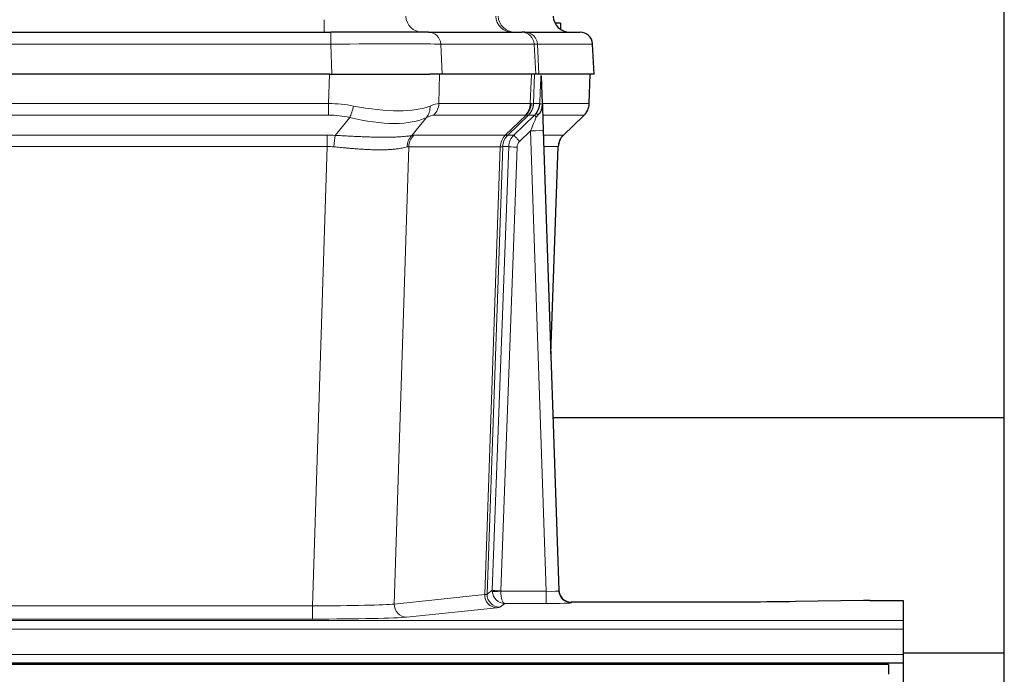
# Model space of a CAD drawing. Header units: inches. Extents: x 0 to 20790, y -12 to 14700.
# Tile 177 of 256: x 5312 to 5546, y 11719 to 11875. Entities that reach past the tile are written whole.
import ezdxf

# ---------------------------------------------------------------- set-up
doc = ezdxf.new("R2010")
doc.units = ezdxf.units.IN
doc.layers.add('1', color=7, linetype='Continuous', true_color=0xffffff)

msp = doc.modelspace()

# ---------------------------------------------------------------- linework, layer by layer
at = {"layer": '1', "color": 2, "linetype": 'Continuous', "lineweight": 25}
for p, q in [((5545.558, 11596.963), (5545.558, 12396.963)), ((5440.058, 11873.963), (5438.793, 11873.963)), ((5440.058, 11873.963), (5440.058, 11872.556)), ((5169.648, 11871.858), (5385.468, 11871.858)), ((5408.723, 11871.858), (5385.468, 11871.858)), ((5408.723, 11871.858), (5430.897, 11871.858)), ((5431.595, 11871.858), (5430.897, 11871.858)), ((5431.595, 11871.858), (5444.705, 11871.858)), ((5448.097, 11861.858), (5447.716, 11869.017)), ((5385.17, 11861.858), (5169.946, 11861.858)), ((5385.17, 11861.858), (5409.028, 11861.858)), ((5411.923, 11861.858), (5409.028, 11861.858)), ((5434.178, 11861.858), (5411.923, 11861.858)), ((5434.962, 11861.858), (5434.178, 11861.858)), ((5448.08, 11861.858), (5434.962, 11861.858)), ((5435.769, 11854.697), (5435.542, 11861.427)), ((5446.907, 11854.848), (5447.156, 11861.858)), ((5435.771, 11854.647), (5435.769, 11854.697)), ((5440.757, 11847.334), (5445.495, 11851.843)), ((5435.979, 11848.38), (5439.667, 11739.003)), ((5437.767, 11795.355), (5439.546, 11844.629)), ((5545.525, 11780.127), (5438.235, 11780.127)), ((5439.667, 11739.003), (5439.675, 11738.869)), ((5472.558, 11736.237), (5442.655, 11736.237)), ((5512.102, 11736.646), (5495.937, 11736.401)), ((5513.601, 11736.657), (5521.558, 11736.657)), ((5521.558, 11736.657), (5521.558, 11731.883)), ((5521.558, 11731.883), (5521.558, 11729.814)), ((5521.558, 11729.814), (5521.558, 11723.788)), ((5545.525, 11724.118), (5521.558, 11724.118)), ((5033.558, 11721.858), (5521.558, 11721.858)), ((5521.558, 11723.788), (5521.558, 11721.858)), ((5521.558, 11721.858), (5521.558, 11717.033)), ((5518.058, 11721.463), (4541.058, 11721.463)), ((5518.058, 11721.463), (5518.058, 11719.099))]:
    msp.add_line(p, q, dxfattribs=at)
at = {"layer": '1', "color": 110, "linetype": 'Continuous', "lineweight": 13}
for p, q in [((5383.88, 11871.858), (5383.88, 11874.823)), ((5385.468, 11871.858), (5385.468, 11869.015)), ((5385.468, 11869.015), (5169.648, 11869.015)), ((5385.761, 11861.858), (5385.468, 11869.015)), ((5433.804, 11869.015), (5411.63, 11869.015)), ((5411.63, 11869.015), (5411.923, 11861.858)), ((5434.178, 11861.858), (5433.804, 11869.015)), ((5447.7, 11869.015), (5434.589, 11869.015)), ((5434.589, 11869.015), (5434.962, 11861.858)), ((5448.08, 11861.858), (5447.7, 11869.015)), ((5384.979, 11854.864), (5385.17, 11861.858)), ((5411.352, 11861.858), (5411.161, 11854.864)), ((5432.908, 11854.864), (5433.151, 11861.858)), ((5433.936, 11861.858), (5433.693, 11854.864)), ((5446.892, 11854.864), (5447.139, 11861.858)), ((5170.137, 11854.864), (5384.979, 11854.864)), ((5384.979, 11852.126), (5384.979, 11854.864)), ((5411.161, 11854.864), (5432.908, 11854.864)), ((5433.693, 11854.864), (5435.155, 11854.864)), ((5435.764, 11854.864), (5446.892, 11854.864)), ((5384.979, 11852.126), (5170.137, 11852.126)), ((5386.55, 11847.299), (5390.003, 11851.568)), ((5408.202, 11851.568), (5404.708, 11847.25)), ((5431.725, 11852.126), (5409.978, 11852.126)), ((5426.946, 11847.318), (5431.892, 11852.114)), ((5432.437, 11852.114), (5427.546, 11847.37)), ((5428.983, 11847.376), (5433.91, 11852.126)), ((5433.91, 11852.126), (5432.475, 11852.126)), ((5445.673, 11852.126), (5435.854, 11852.126)), ((5440.765, 11847.353), (5445.578, 11851.934)), ((5432.981, 11848.383), (5430.371, 11845.868)), ((5436.675, 11738.842), (5432.981, 11848.383)), ((5170.479, 11847.376), (5384.637, 11847.376)), ((5384.637, 11844.638), (5384.637, 11847.376)), ((5405.211, 11847.318), (5426.946, 11847.318)), ((5427.571, 11847.376), (5428.983, 11847.376)), ((5436.013, 11847.376), (5440.752, 11847.376)), ((5384.637, 11844.638), (5170.479, 11844.638)), ((5381.163, 11735.352), (5384.637, 11844.638)), ((5404.029, 11844.597), (5400.572, 11735.821)), ((5425.764, 11844.597), (5404.029, 11844.597)), ((5422.057, 11738.068), (5425.77, 11844.597)), ((5426.353, 11844.641), (5422.642, 11738.182)), ((5423.871, 11739.079), (5427.762, 11844.641)), ((5429.76, 11844.5), (5425.869, 11738.938)), ((5427.762, 11844.641), (5426.353, 11844.641)), ((5439.534, 11844.641), (5436.105, 11844.641)), ((5437.761, 11795.528), (5439.534, 11844.641)), ((5400.572, 11735.821), (5422.057, 11738.068)), ((5422.642, 11738.182), (5423.871, 11739.079)), ((5425.87, 11738.842), (5436.675, 11738.842)), ((5436.675, 11738.842), (5436.675, 11735.948)), ((5426.833, 11735.948), (5425.639, 11735.076)), ((5436.675, 11735.948), (5426.833, 11735.948)), ((5442.655, 11736.237), (5442.666, 11736.105)), ((5173.953, 11735.352), (5381.163, 11735.352)), ((5381.163, 11735.352), (5381.163, 11732.248)), ((5424.965, 11734.951), (5403.48, 11732.704)), ((5033.558, 11731.883), (5521.558, 11731.883)), ((5381.163, 11732.248), (5173.953, 11732.248)), ((5033.558, 11729.814), (5521.558, 11729.814)), ((5033.558, 11723.788), (5521.558, 11723.788))]:
    msp.add_line(p, q, dxfattribs=at)
at = {"layer": '1', "color": 2, "linetype": 'Continuous', "lineweight": 25}
msp.add_arc((5444.72, 11868.858), 3, 3.90603, 90, dxfattribs=at)
at = {"layer": '1', "color": 110, "linetype": 'Continuous', "lineweight": 13}
for centre, major_axis, ratio, start_param, end_param in [((5407.198, 11875.858), (0, 4), 0.9702957, 1.6231562, 3.1415927), ((5428.55, 11875.858), (0, -4), 0.9702957, 4.7647489, 6.2831853), ((5429.247, 11875.858), (0, -4), 0.9993908, 4.7647489, 6.2831853), ((5408.723, 11868.858), (0, -3), 0.9702957, 1.6231562, 3.1415927), ((5430.897, 11868.858), (0, -3), 0.9702957, 1.6231562, 3.1415927), ((5431.595, 11868.858), (0, -3), 0.9993908, 1.6231562, 3.1415927), ((5444.705, 11868.858), (0, -3), 0.9993908, 1.6231562, 3.1415927), ((5385.417, 11868.858), (27.018, 0.123), 0.0058026, 0.2445567, 1.5688664), ((5407.577, 11868.858), (27.029, 0.156), 0.000812, 0.0348973, 0.2440487), ((5384.329, 11832.003), (26.983, 1.545), 0.8452785, 1.2775604, 1.4983912), ((5390.003, 11854.445), (-0.881, -3.902), 0.2224052, 0.7930597, 1.5799958), ((5385.232, 11865.093), (-26.677, 8.186), 0.3267204, 1.882912, 2.7667489), ((5405.505, 11854.445), (1.736, -3.604), 0.8689501, 0.3464596, 1.1333957), ((5384.329, 11832.003), (27.492, 22.639), 0.1155218, 0.1441436, 0.3649744), ((5407.282, 11855.003), (0, -4), 0.9702957, 0.7679449, 1.5358897), ((5429.029, 11855.003), (0, -4), 0.9702957, 0.7679449, 1.5358897), ((5429.195, 11854.992), (-0.603, -3.954), 0.9772749, 0.9153799, 1.6837369), ((5429.66, 11854.992), (1.703, -3.619), 0.9971774, 0.3287851, 1.0971421), ((5429.698, 11855.003), (0, -4), 0.9993908, 0.7679449, 1.5358897), ((5405.899, 11832.004), (27.661, 22.629), 0.1172126, 0.1096863, 0.1416667), ((5407.049, 11865.093), (-26.658, 10.191), 0.0473724, 2.9456198, 3.0909709), ((5405.898, 11832.003), (27.808, 22.856), 0.0163196, 0.0204946, 0.0524747), ((5437.152, 11854.794), (-1.999, 0.077), 0.1036431, 0.0350743, 0.8106069), ((5442.896, 11855.003), (0, 4), 0.9993908, 3.9095375, 4.6774824), ((5384.329, 11829.126), (16.721, 16.271), 0.9721633, 0.5640914, 0.7849223), ((5385.232, 11865.093), (-25.873, 10.634), 0.4068526, 1.919368, 2.8032049), ((5387.026, 11829.126), (23.46, 22.829), 0.1194803, 0.122173, 0.3430038), ((5408.595, 11829.126), (23.636, 22.829), 0.1185166, 0.0901186, 0.1220988), ((5407.049, 11865.093), (-25.449, 12.923), 0.0600246, 2.9512599, 3.096611), ((5408.675, 11829.126), (23.81, 22.997), 0.0168485, 0.0174428, 0.0494228), ((5432.981, 11848.453), (1.856, 4.567), 0.0053314, 4.6992705, 5.4949999), ((5431.133, 11855.003), (3.533, 1.889), 0.9978057, 4.9883845, 5.1348848), ((5435.298, 11850.687), (1.388, -1.44), 0.0242285, 3.1658454, 3.9417885), ((5435.885, 11851.342), (1.583, -1.222), 0.0276319, 3.169255, 3.9405385), ((5421.858, 11829.126), (23.826, 22.997), 0.016839, 6.1714068, 6.3006297), ((5432.981, 11848.279), (2.998, 0.101), 0.0348797, 6.2820091, 7.8528054), ((5383.847, 11823.376), (17.528, 16.98), 0.9676454, 0.7049968, 0.7848443), ((5386.55, 11844.422), (0.32, 3.987), 0.0824896, 0.7712526, 1.5399639), ((5407.404, 11844.373), (-0.926, 3.891), 0.9457602, 0.5436933, 1.3082514), ((5407.907, 11844.44), (0, 4), 0.9702957, 0.7679449, 1.5315264), ((5381.146, 11823.209), (24.592, 23.931), 0.1189226, 0.1216051, 0.196623), ((5429.642, 11844.44), (0, 4), 0.9702957, 0.7679449, 1.5315264), ((5429.648, 11844.44), (-0.019, 4), 0.9702844, 0.7633847, 1.5270253), ((5430.323, 11844.493), (-1.442, 3.731), 0.998056, 0.3995344, 1.1665625), ((5430.348, 11844.499), (0, 4), 0.9993908, 0.7679449, 1.5351916), ((5402.733, 11823.359), (24.848, 24.014), 0.0168508, 0.0174343, 0.0398874), ((5431.76, 11844.499), (2.83, 2.828), 0.9993905, 1.5533428, 2.3205896), ((5430.371, 11845.938), (1.388, -1.44), 0.0242285, 3.1658454, 4.7375178), ((5431.76, 11844.429), (1.703, 1.052), 0.998638, 1.7848011, 2.5520478), ((5443.529, 11844.499), (0, -4), 0.9993908, 3.9095375, 4.6767843), ((5415.884, 11823.359), (24.879, 24.014), 0.016827, 6.2565923, 6.3006169), ((5383.847, 11820.498), (2.819, 24.028), 0.8253154, 0.0219437, 0.1017912), ((5383.842, 11820.331), (20.559, 24.143), 0.1188179, 0.0965282, 0.1715461), ((5405.511, 11820.482), (20.849, 24.157), 0.0182438, 0.0122069, 0.0346603), ((5429.76, 11844.57), (1.999, -0.074), 0.0348758, 3.1764983, 4.7136745), ((5418.661, 11820.482), (20.882, 24.158), 0.0154016, 6.2548756, 6.2989002), ((5424.965, 11737.95), (0.312, -2.984), 0.969741, 4.5720353, 6.175756), ((5402.64, 11738.096), (20.016, 0.105), 0.0266879, 6.037898, 6.2472222), ((5425.639, 11738.075), (1.769, -2.423), 0.9990158, 4.0464368, 5.6519121), ((5426.868, 11738.973), (0.383, 2.976), 0.9995816, 1.6633655, 1.759131), ((5425.869, 11739.008), (1.999, -0.074), 0.0348758, 3.1764983, 4.7136745), ((5425.87, 11738.912), (-1.997, -0.118), 0.0348391, 0.0373692, 1.5687431), ((5426.833, 11738.947), (-0.98, 2.84), 0.9849493, 1.294853, 2.8045628), ((5426.868, 11738.903), (0.606, 0.798), 0.9977276, 2.1839489, 2.2797144), ((5426.833, 11738.947), (-0.028, 3), 0.3214645, 1.6026847, 3.1123946), ((5436.662, 11739.104), (-3.005, 0.103), 0.0869619, 1.577888, 3.1486843), ((5442.666, 11739.104), (-2.991, -0.235), 0.9996552, 0.0000105, 1.4923863), ((5381.157, 11735.85), (20.013, 0.095), 0.0248544, 4.7125895, 6.0379715), ((5403.48, 11735.703), (0.312, -2.984), 0.969741, 4.5720353, 6.175756), ((5436.662, 11736.105), (-6.003, 0), 0.0262109, 1.5728579, 3.1436542), ((5402.64, 11735.097), (23.014, 0), 0.0261612, 6.0380559, 6.2473801), ((5381.157, 11732.851), (-23.012, 0), 0.0261647, 1.5710736, 2.8964556)]:
    msp.add_ellipse(centre, major_axis=major_axis, ratio=ratio, start_param=start_param, end_param=end_param, dxfattribs=at)
at = {"layer": '1', "color": 2, "linetype": 'Continuous', "lineweight": 25}
for centre, major_axis, ratio, start_param, end_param in [((5442.314, 11875.858), (0, -4), 0.9993908, 4.7647489, 6.2831853), ((5435.979, 11848.554), (-0.227, 6.726), 0.0008736, 0.4374328, 1.5967123), ((5442.801, 11854.812), (3.174, -2.434), 0.9869112, 6.1322815, 6.2830018), ((5443.542, 11844.476), (-3.886, 0.947), 0.998973, 5.7186048, 6.4862172), ((5442.655, 11739.241), (-0.15, 3), 0.998739, 1.5545356, 3.0917055), ((5513.604, 11736.578), (-3, 0), 0.0262223, 4.7133912, 5.2365954)]:
    msp.add_ellipse(centre, major_axis=major_axis, ratio=ratio, start_param=start_param, end_param=end_param, dxfattribs=at)
at = {"layer": '1', "color": 110, "linetype": 'Continuous', "lineweight": 13}
for points, knots in [([(5435.155, 11854.864), (5435.176, 11855.416), (5435.197, 11855.968), (5435.24, 11857.07), (5435.262, 11857.621), (5435.295, 11858.445), (5435.306, 11858.72), (5435.328, 11859.269), (5435.339, 11859.543), (5435.361, 11860.09), (5435.373, 11860.363), (5435.39, 11860.772), (5435.395, 11860.908), (5435.407, 11861.179), (5435.413, 11861.315), (5435.419, 11861.45)], [0, 0, 0, 0, 0.25, 0.25, 0.5, 0.5, 0.625, 0.625, 0.75, 0.75, 0.875, 0.875, 0.9375, 0.9375, 1, 1, 1, 1]), ([(5386.55, 11847.299), (5387.068, 11847.276), (5387.583, 11847.252), (5388.608, 11847.2), (5389.118, 11847.174), (5389.753, 11847.141), (5389.88, 11847.135), (5390.133, 11847.122), (5390.259, 11847.115), (5390.635, 11847.096), (5390.885, 11847.083), (5391.626, 11847.046), (5392.113, 11847.022), (5393.072, 11846.979), (5393.544, 11846.959), (5394.473, 11846.924), (5394.929, 11846.909), (5395.603, 11846.89), (5395.826, 11846.884), (5396.157, 11846.877), (5396.266, 11846.874), (5396.43, 11846.871), (5396.485, 11846.87), (5396.593, 11846.868), (5397.08, 11846.86), (5397.549, 11846.856), (5398.354, 11846.854), (5399.132, 11846.859), (5399.855, 11846.875), (5400.55, 11846.896), (5400.884, 11846.91), (5401.285, 11846.929), (5401.364, 11846.934), (5401.52, 11846.942), (5401.598, 11846.947), (5401.826, 11846.96), (5401.974, 11846.97), (5402.404, 11847), (5402.672, 11847.021), (5403.174, 11847.066), (5403.407, 11847.09), (5403.839, 11847.137), (5404.037, 11847.161), (5404.399, 11847.207), (5404.563, 11847.23), (5404.708, 11847.25)], [0, 0, 0, 0, 0.0625, 0.0625, 0.125, 0.125, 0.140625, 0.140625, 0.15625, 0.15625, 0.1875, 0.1875, 0.25, 0.25, 0.3125, 0.3125, 0.375, 0.375, 0.40625, 0.40625, 0.421875, 0.421875, 0.4296875, 0.4296875, 0.4375, 0.5, 0.5, 0.5625, 0.625, 0.625, 0.6875, 0.6875, 0.703125, 0.703125, 0.71875, 0.71875, 0.75, 0.75, 0.8125, 0.8125, 0.875, 0.875, 0.9375, 0.9375, 1, 1, 1, 1]), ([(5403.61, 11844.537), (5403.454, 11844.495), (5403.282, 11844.452), (5402.907, 11844.366), (5402.704, 11844.324), (5402.266, 11844.242), (5402.031, 11844.202), (5401.531, 11844.127), (5401.266, 11844.092), (5400.843, 11844.044), (5400.699, 11844.029), (5400.476, 11844.007), (5400.4, 11844), (5400.248, 11843.987), (5400.171, 11843.98), (5399.782, 11843.949), (5399.46, 11843.927), (5398.79, 11843.893), (5398.096, 11843.868), (5397.354, 11843.86), (5396.589, 11843.86), (5396.194, 11843.865), (5395.736, 11843.876), (5395.685, 11843.877), (5395.583, 11843.88), (5395.531, 11843.881), (5395.376, 11843.886), (5395.065, 11843.896), (5394.75, 11843.908), (5394.115, 11843.935), (5393.685, 11843.957), (5392.811, 11844.01), (5392.367, 11844.039), (5391.465, 11844.105), (5391.007, 11844.142), (5390.31, 11844.2), (5390.076, 11844.22), (5389.722, 11844.251), (5389.604, 11844.262), (5389.366, 11844.283), (5389.247, 11844.293), (5388.651, 11844.347), (5388.171, 11844.392), (5387.205, 11844.482), (5386.72, 11844.527), (5386.231, 11844.571)], [0, 0, 0, 0, 0.0625, 0.0625, 0.125, 0.125, 0.1875, 0.1875, 0.25, 0.25, 0.28125, 0.28125, 0.296875, 0.296875, 0.3125, 0.3125, 0.375, 0.375, 0.4375, 0.5, 0.5, 0.5625, 0.5625, 0.5703125, 0.5703125, 0.578125, 0.578125, 0.59375, 0.625, 0.625, 0.6875, 0.6875, 0.75, 0.75, 0.8125, 0.8125, 0.84375, 0.84375, 0.859375, 0.859375, 0.875, 0.875, 0.9375, 0.9375, 1, 1, 1, 1]), ([(5426.332, 11844.637), (5426.296, 11844.623), (5426.23, 11844.613), (5426.043, 11844.599), (5425.921, 11844.597), (5425.77, 11844.597)], [0, 0, 0, 0, 0.5, 0.5, 1, 1, 1, 1])]:
    msp.add_open_spline(points, degree=3, knots=knots, dxfattribs=at)
at = {"layer": '1', "color": 2, "linetype": 'Continuous', "lineweight": 25}
msp.add_open_spline([(5435.419, 11861.45), (5435.422, 11861.446), (5435.447, 11861.438), (5435.505, 11861.431), (5435.542, 11861.427)], degree=3, dxfattribs=at)
for points, knots in [([(5434.301, 11852.563), (5434.318, 11852.584), (5434.335, 11852.606), (5434.367, 11852.65), (5434.383, 11852.672), (5434.43, 11852.738), (5434.46, 11852.782), (5434.548, 11852.915), (5434.602, 11853.004), (5434.702, 11853.185), (5434.749, 11853.277), (5434.813, 11853.417), (5434.834, 11853.464), (5434.873, 11853.559), (5434.892, 11853.606), (5434.945, 11853.749), (5434.977, 11853.845), (5435.033, 11854.04), (5435.057, 11854.138), (5435.098, 11854.339), (5435.115, 11854.44), (5435.135, 11854.597), (5435.14, 11854.649), (5435.149, 11854.756), (5435.153, 11854.81), (5435.155, 11854.864)], [0, 0, 0, 0, 0.03125, 0.03125, 0.0625, 0.0625, 0.125, 0.125, 0.25, 0.25, 0.375, 0.375, 0.4375, 0.4375, 0.5, 0.5, 0.625, 0.625, 0.75, 0.75, 0.875, 0.875, 0.9375, 0.9375, 1, 1, 1, 1]), ([(5434.757, 11852.163), (5434.776, 11852.187), (5434.796, 11852.209), (5434.836, 11852.253), (5434.856, 11852.274), (5434.896, 11852.316), (5434.916, 11852.337), (5434.956, 11852.379), (5434.975, 11852.399), (5435.033, 11852.462), (5435.07, 11852.505), (5435.143, 11852.591), (5435.177, 11852.635), (5435.244, 11852.726), (5435.276, 11852.772), (5435.323, 11852.843), (5435.338, 11852.867), (5435.367, 11852.915), (5435.381, 11852.94), (5435.451, 11853.064), (5435.5, 11853.166), (5435.586, 11853.377), (5435.623, 11853.485), (5435.662, 11853.625), (5435.669, 11853.653), (5435.683, 11853.71), (5435.69, 11853.739), (5435.709, 11853.824), (5435.719, 11853.882), (5435.747, 11854.055), (5435.772, 11854.289), (5435.775, 11854.527), (5435.771, 11854.647)], [0, 0, 0, 0, 0.03125, 0.03125, 0.0625, 0.0625, 0.09375, 0.09375, 0.125, 0.125, 0.1875, 0.1875, 0.25, 0.25, 0.3125, 0.3125, 0.34375, 0.34375, 0.375, 0.375, 0.5, 0.5, 0.625, 0.625, 0.65625, 0.65625, 0.6875, 0.6875, 0.75, 0.75, 0.875, 1, 1, 1, 1]), ([(5445.975, 11852.378), (5446.033, 11852.446), (5446.16, 11852.629), (5446.411, 11853.01), (5446.716, 11853.693), (5446.921, 11854.344), (5446.89, 11854.756), (5446.884, 11854.811)], [0, 0, 0, 0, 0.2255282, 0.4356233, 0.6511466, 0.9537437, 1, 1, 1, 1]), ([(5434.306, 11851.666), (5434.346, 11851.706), (5434.385, 11851.746), (5434.463, 11851.826), (5434.501, 11851.867), (5434.613, 11851.991), (5434.686, 11852.076), (5434.757, 11852.163)], [0, 0, 0, 0, 0.25, 0.25, 0.5, 0.5, 1, 1, 1, 1]), ([(5495.937, 11736.401), (5492.404, 11736.348), (5488.602, 11736.307), (5480.719, 11736.251), (5476.639, 11736.237), (5472.558, 11736.237)], [0, 0, 0, 0, 0.5, 0.5, 1, 1, 1, 1])]:
    msp.add_open_spline(points, degree=3, knots=knots, dxfattribs=at)
at = {"layer": '1', "color": 110, "linetype": 'Continuous', "lineweight": 13}
for points, weights in [([(5426.946, 11847.318), (5426.948, 11847.318), (5426.951, 11847.318)], [0.500000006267, 0.499999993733, 0.500000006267]), ([(5425.77, 11844.597), (5425.767, 11844.597), (5425.764, 11844.597)], [0.500000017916, 0.499999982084, 0.500000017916])]:
    msp.add_rational_spline(points, weights, degree=2, dxfattribs=at)
msp.add_open_spline([(5426.951, 11847.318), (5427.114, 11847.324), (5427.376, 11847.338), (5427.511, 11847.359), (5427.546, 11847.37)], degree=3, dxfattribs=at)

doc.saveas('drawing.dxf')
